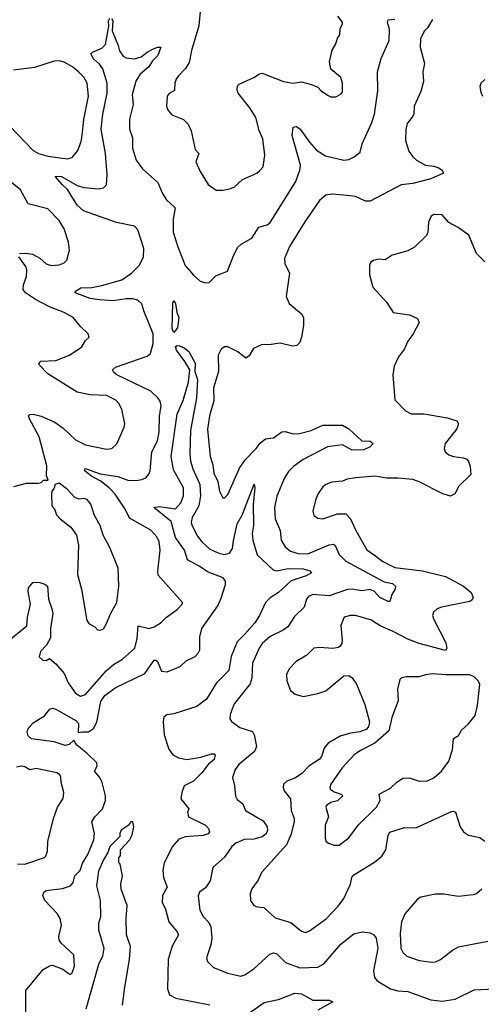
# Model space of a CAD drawing. Extents: x 2056909 to 2160450, y 827444 to 1016825.
# Tile 50 of 256: x 2072524 to 2075344, y 890491 to 896503. Entities that reach past the tile are written whole.
import ezdxf

# ---------------------------------------------------------------- set-up
doc = ezdxf.new("R2010")
doc.units = 0

msp = doc.modelspace()

# ---------------------------------------------------------------- linework, layer by layer
at = {"layer": '0CON10XD'}
for points in [[(2073628.1, 896575), (2073618.6, 896465), (2073572.5, 896315), (2073558.3, 896241.7), (2073536.1, 896203.9), (2073491.7, 896158.3), (2073480.7, 896139.3), (2073472.2, 896115), (2073469.7, 896070.3), (2073437, 896053), (2073425, 896036.7), (2073420, 895975), (2073426.2, 895955), (2073452.6, 895922.6), (2073525, 895892.9), (2073554, 895865), (2073572, 895825), (2073595, 895710), (2073617.5, 895685), (2073600, 895635), (2073626, 895575), (2073675, 895496.2), (2073725, 895462), (2073765, 895461.2), (2073805, 895470)], [(2072447.5, 892705), (2072567.1, 892802.9), (2072571.3, 892855), (2072589.5, 892935), (2072575, 893012.5), (2072578.2, 893035), (2072605, 893068.6), (2072646.6, 893066.6), (2072677.4, 893057.4), (2072693.6, 893043.6), (2072699.3, 892965), (2072720.8, 892905), (2072725.3, 892875), (2072712.1, 892785), (2072711.3, 892728.7), (2072686.8, 892683.2), (2072650, 892645), (2072643.6, 892613.6), (2072665, 892592.5), (2072685, 892591.2), (2072705, 892603.3), (2072745, 892570), (2072795, 892510), (2072820, 892455), (2072865, 892390.8), (2072895, 892372.9), (2072925, 892382.9), (2073052.3, 892527.7), (2073097.5, 892565), (2073152.3, 892597.7), (2073226.9, 892665), (2073240.8, 892725), (2073247, 892803), (2073315, 892786.5), (2073345, 892795.6), (2073387.4, 892822.6), (2073420, 892855), (2073485, 892902.5), (2073516.1, 892933.9), (2073517.5, 892945), (2073370.5, 893110.5), (2073367.5, 893135), (2073382.1, 893265), (2073376.2, 893315), (2073362.5, 893345), (2073325, 893385.5), (2073195, 893460), (2073168.8, 893515), (2073107.2, 893605), (2073070, 893645), (2073015, 893687.5), (2072961.8, 893715), (2072925.6, 893745), (2072919.2, 893755), (2072925, 893762), (2072974.7, 893744.7), (2073015, 893730.6), (2073123.5, 893713.5), (2073185, 893690.9), (2073235, 893688.8), (2073270, 893695), (2073293.8, 893706.2), (2073312.9, 893727.1), (2073321.2, 893748.8), (2073331.1, 893865), (2073365, 893930.8), (2073376, 893986), (2073377.5, 894082.5), (2073387.9, 894145), (2073382.8, 894172.8), (2073367.5, 894195), (2073325, 894234.4), (2073117.1, 894335), (2073098.9, 894348.9), (2073091.2, 894365), (2073109.6, 894380.4), (2073301.7, 894448.3), (2073322, 894465), (2073338.6, 894525), (2073340, 894585), (2073281.4, 894725), (2073268.9, 894768.9), (2073245, 894790), (2073215, 894799.2), (2073175, 894799.2), (2073094.6, 894785.4), (2073011.9, 894791.9), (2072955, 894800.9), (2072863.3, 894835), (2072863.8, 894845), (2072896.7, 894865), (2072965, 894868.5), (2073025, 894879.6), (2073148.6, 894915), (2073205.8, 894955), (2073255.6, 895005), (2073280, 895055), (2073282.3, 895105), (2073245, 895218.8), (2073225, 895242), (2073115, 895264.4), (2072914.3, 895335), (2072875, 895371.1), (2072815.3, 895465.3), (2072785, 895494.4), (2072740, 895545), (2072762.2, 895547.8), (2072778.8, 895545), (2072875, 895491.1), (2072915, 895477.5), (2073005, 895469.4), (2073035, 895477.1), (2073054.5, 895495.5), (2073058.2, 895555), (2073048.6, 895685), (2073020.7, 895835), (2073030.8, 895925), (2073058.8, 896055), (2073058, 896115), (2073032.3, 896202.3), (2073012.1, 896232.1), (2072975, 896263.8), (2072957.5, 896295), (2072967.5, 896305), (2073025, 896328.9), (2073048, 896352), (2073067.3, 896462.7), (2073067.1, 896495), (2073075, 896512)], [(2073085, 896509.2), (2073092.9, 896495), (2073089.2, 896435), (2073125.5, 896345), (2073132.8, 896312.8), (2073155, 896280.8), (2073175, 896270), (2073225.6, 896264.4), (2073265, 896275.6), (2073302.5, 896305), (2073341.2, 896325), (2073365.7, 896335.7), (2073385.8, 896335.8), (2073368, 896285), (2073335, 896252.5), (2073311.9, 896215), (2073259.3, 896170.7), (2073232.7, 896127.3), (2073210.9, 896045), (2073217.3, 895985), (2073194.6, 895895), (2073194, 895835), (2073212.4, 895782.4), (2073212.5, 895717.5), (2073235.5, 895645), (2073275, 895593.1), (2073368.2, 895508.3), (2073394.5, 895445), (2073418.9, 895405), (2073474.2, 895355), (2073461.5, 895285), (2073461.2, 895205), (2073489.4, 895115), (2073535, 895002), (2073585, 894944), (2073627, 894907), (2073657.1, 894897.1), (2073682.3, 894897.7), (2073721.5, 894938.5), (2073792.5, 894967.5), (2073831.9, 895068.1), (2073857, 895113), (2073877.7, 895132.3), (2073941.4, 895168.6), (2073984.7, 895235.3), (2074035, 895250.5), (2074055, 895265.5), (2074210, 895515), (2074234.7, 895585), (2074239.1, 895615), (2074188.8, 895795), (2074195, 895846.7), (2074215, 895850), (2074236.7, 895835), (2074294.2, 895754.2), (2074336.8, 895706.8), (2074392.4, 895672.4), (2074505, 895644.6), (2074535, 895649.5), (2074568, 895665), (2074603.1, 895695), (2074616.1, 895745), (2074675.6, 895874.4), (2074691.4, 895925), (2074711.2, 896068.8), (2074710.7, 896185), (2074732.5, 896265), (2074780.4, 896375), (2074783.1, 896445), (2074770.8, 896485), (2074775, 896502.5), (2074815, 896505.8)], [(2073805, 895470), (2073835, 895480), (2073885, 895526.7), (2073972.5, 895565), (2073989.7, 895580.3), (2074011.2, 895605), (2074021.2, 895675), (2074008.6, 895775), (2073986.6, 895826.6), (2073966.5, 895905), (2073929.4, 895965), (2073858.1, 896055), (2073851.9, 896075), (2073855, 896098.8), (2073865, 896108.6), (2073958.3, 896151.7), (2073985, 896171.1), (2074005, 896176.4), (2074135, 896124.6), (2074195, 896114.4), (2074245, 896122.5), (2074307, 896107), (2074345, 896091.2), (2074365, 896068.8), (2074405, 896042.5), (2074425, 896032.5), (2074455, 896032.5), (2074485, 896047.5), (2074495, 896060), (2074496.1, 896116.1), (2074485, 896150), (2074425, 896200), (2074416.2, 896245), (2074432.7, 896317.3), (2074456.2, 896355), (2074465, 896390), (2074480.5, 896409.5), (2074481.7, 896448.3), (2074496.7, 896475), (2074495, 896487.5), (2074468, 896525)], [(2075045.6, 896504.4), (2075015, 896452.5), (2074995, 896432.5), (2074973.1, 896386.9), (2074971.5, 896335), (2074996.4, 896235), (2074986.7, 896185), (2074991.1, 896125), (2074974.6, 896065), (2074933.8, 895975), (2074931.9, 895925), (2074922.4, 895907.6), (2074891.9, 895868.1), (2074882, 895835), (2074881, 895765), (2074901.1, 895701.1), (2074925.4, 895665.4), (2074948, 895645), (2075003.9, 895613.9), (2075055, 895608.5), (2075085, 895598.5), (2075105.7, 895585), (2075114, 895565), (2075035, 895530.6), (2074925, 895503.3), (2074855, 895494.5), (2074665, 895394.2), (2074635.8, 895395.8), (2074575, 895422.5), (2074525, 895430.3), (2074431.9, 895438.1), (2074395, 895432.3), (2074355, 895399.5), (2074265, 895269.5), (2074171.3, 895118.7), (2074141.8, 895045), (2074144.4, 895015), (2074172, 894955), (2074151.8, 894811.8), (2074169.7, 894769.7), (2074245, 894707.1), (2074258.5, 894685), (2074258.2, 894635), (2074246.3, 894563.7), (2074235, 894532), (2074216.3, 894513.7), (2074191.3, 894508.7), (2074115, 894528.5), (2074045, 894517.1), (2074005, 894520), (2073952.5, 894495), (2073925, 894450), (2073905, 894436.2), (2073856.7, 894475), (2073795, 894506.2), (2073774.2, 894505.8), (2073755, 894491.2), (2073737.1, 894455), (2073737.5, 894355), (2073708.5, 894255), (2073710.4, 894175), (2073683.3, 894085), (2073672.1, 894002.1), (2073687.5, 893835), (2073703.6, 893785), (2073710, 893735), (2073733.6, 893683.6), (2073744.5, 893624.5), (2073765, 893582.5), (2073775, 893582.5), (2073795, 893603.3), (2073866.7, 893765), (2073901.5, 893815), (2073968.9, 893885), (2073992.2, 893917.8), (2074025, 893943.1), (2074075, 893949.2), (2074125, 893985.6), (2074145, 893989.4), (2074194.6, 893974.6), (2074233.7, 893976.3), (2074305, 893995.4), (2074375, 894027.5), (2074495, 894026.4), (2074535, 894004.4), (2074615, 893932.5), (2074665, 893928.5), (2074683.8, 893915), (2074666, 893895), (2074625.7, 893875.7), (2074555, 893874.3)], [(2072460.6, 895855), (2072605, 895703.8), (2072639.2, 895685), (2072695, 895668.9), (2072815, 895653.8), (2072845, 895661.5), (2072879.6, 895705), (2072900.2, 895759.8), (2072905.3, 895795), (2072915, 895893.3), (2072944, 896035), (2072936, 896115), (2072915, 896152.2), (2072885, 896182.9), (2072845.3, 896215.3), (2072795, 896242.9), (2072765, 896250.8), (2072735, 896249.6), (2072615, 896211.3), (2072485.5, 896195.5)], [(2075365, 896138), (2075342, 896115), (2075335.8, 896095), (2075340.3, 896060.3), (2075351.2, 896035)], [(2072522.5, 895075), (2072558.2, 895078.3), (2072601, 895071), (2072646.9, 895046.9), (2072685, 895011.4), (2072715, 895001.9), (2072765, 895006.9), (2072795, 895019.2), (2072810.8, 895035), (2072827.1, 895095), (2072821.1, 895145), (2072795.6, 895225), (2072765, 895276), (2072695, 895348), (2072575, 895378.1), (2072528.6, 895465), (2072454.2, 895524.2)], [(2075365.7, 895025), (2075315.4, 895075.4), (2075267.6, 895187.6), (2075203.3, 895235), (2075145, 895263.8), (2075105, 895311.2), (2075055, 895313.8), (2075037.3, 895302.7), (2075022.4, 895267.6), (2075017.1, 895205), (2075009.4, 895185), (2074935, 895113.3), (2074895, 895091.8), (2074800, 895065), (2074756.4, 895036.4), (2074715, 895041.2), (2074685, 895033.3), (2074668.3, 895021.7), (2074660, 895005), (2074660, 894945), (2074680.5, 894870.5), (2074766.8, 894776.8), (2074805.8, 894715.8), (2074905, 894701.4), (2074955, 894678.8), (2074964, 894655), (2074927.5, 894585), (2074892.5, 894535), (2074875, 894493.8), (2074837.5, 894445), (2074812.6, 894387.4), (2074802.9, 894335), (2074815, 894182.5), (2074880, 894115), (2074916, 894096), (2074995, 894095.7), (2075135, 894071.9), (2075195, 894053.8), (2075204, 894035), (2075194.3, 894005), (2075124.2, 893915.8), (2075116.7, 893885), (2075123.8, 893865), (2075145, 893846.2), (2075175, 893835.8), (2075235, 893828.6), (2075255, 893818.8), (2075266.2, 893805), (2075276.2, 893775), (2075280, 893725), (2075207.5, 893655), (2075182.7, 893607.3), (2075155.9, 893594.1), (2075108.3, 893608.3), (2074965, 893680.9), (2074925, 893695.5), (2074835, 893704.5), (2074765, 893703.3), (2074695, 893715.6), (2074575, 893705.6), (2074525, 893697.1), (2074495, 893684.3), (2074430.3, 893679.7), (2074395, 893665.8), (2074375, 893650), (2074345, 893606.7), (2074332.5, 893575), (2074314, 893505), (2074320, 893475), (2074345, 893458.8), (2074375, 893454.3), (2074464.5, 893485.5), (2074516, 893485), (2074544.4, 893455), (2074576.5, 893385), (2074645.3, 893265.3), (2074698.4, 893228.4), (2074742.9, 893195), (2074815, 893157.9), (2074985, 893137.9), (2075125, 893103.2), (2075235.5, 893045), (2075282.2, 893005), (2075294.3, 892975), (2075289.1, 892960.9), (2075275, 892950.8), (2075100, 892915), (2075074, 892905), (2075052, 892885), (2075045.8, 892865), (2075052.9, 892845), (2075127.3, 892697.3), (2075132.9, 892665), (2075125, 892650.8), (2074964.8, 892694.8), (2074895, 892720.8), (2074805, 892768.2), (2074729.4, 892799.4), (2074692.9, 892822.9), (2074673.9, 892836.1), (2074575, 892864.2), (2074544.2, 892865.8), (2074505.9, 892854.1), (2074486, 892805), (2074494.3, 892715), (2074492.5, 892695), (2074482.7, 892677.3), (2074470.8, 892669.2), (2074436.8, 892663.2), (2074355, 892670.5), (2074321.2, 892665), (2074277.1, 892622.9), (2074212.5, 892585), (2074171.1, 892538.9), (2074154.3, 892505), (2074155.9, 892465.9), (2074177.7, 892407.7), (2074205.8, 892385.8), (2074255, 892370), (2074345, 892388.1), (2074395, 892405.6), (2074505, 892495.8), (2074535, 892498), (2074554.5, 892484.5), (2074582.2, 892445), (2074632.7, 892322.7), (2074660, 892215), (2074655.2, 892184.8), (2074641.5, 892168.5), (2074602, 892155), (2074545.8, 892145.8), (2074482.3, 892127.7), (2074408.6, 892085), (2074383.5, 892055), (2074367.3, 892005), (2074354.4, 891985), (2074289.4, 891945), (2074245, 891897.8), (2074205, 891871.9), (2074155.8, 891854.2), (2074136.2, 891835), (2074134, 891815), (2074140, 891795), (2074179.2, 891745), (2074181.5, 891675), (2074200.9, 891625), (2074200.8, 891605), (2074179.6, 891525), (2074154.7, 891465.3), (2074000.8, 891295), (2073980.9, 891249.1), (2073943, 891197), (2073932, 891165), (2073933.8, 891125), (2073954.2, 891094.2), (2073975, 891086.2), (2074015, 891083.1), (2074085, 891018.6), (2074180.4, 890990.4), (2074245, 890938.6), (2074270.6, 890930.6)], [(2072487, 893653), (2072565, 893672.5), (2072636.1, 893673.9), (2072655, 893677.5), (2072668.3, 893691.7), (2072698.3, 893691.7), (2072687, 893717), (2072689.4, 893779.4), (2072643.3, 893955), (2072583.3, 894065), (2072578, 894085), (2072585, 894092), (2072605.7, 894094.3), (2072655, 894082.7), (2072738, 894045), (2072788.3, 894008.3), (2072865, 893937.8), (2072925, 893906.4), (2073055, 893880), (2073085.6, 893884.4), (2073116.6, 893913.4), (2073162.9, 894015), (2073165.7, 894035.7), (2073146.7, 894125), (2073129.4, 894159.4), (2073110.7, 894180.7), (2073055, 894207.8), (2072955, 894211.9), (2072875, 894228.1), (2072695, 894341.1), (2072643.8, 894393.8), (2072640, 894405), (2072652.7, 894417.3), (2072745, 894422.3), (2072828, 894455), (2072904.2, 894505.8), (2072926.4, 894543.6), (2072947.5, 894565), (2072942.5, 894585), (2072896.8, 894626.8), (2072851.2, 894685), (2072794.7, 894714.7), (2072705, 894749.1), (2072620, 894795), (2072559.2, 894835), (2072545.3, 894855), (2072545.9, 894885), (2072565.3, 894935), (2072568.2, 894975), (2072560.9, 894995), (2072517.7, 895055)], [(2073465, 894592.5), (2073455.7, 894615), (2073460, 894775), (2073465, 894787.5), (2073475, 894770), (2073484.3, 894714.3), (2073496, 894685), (2073488.3, 894621.7), (2073465, 894592.5)], [(2072561.4, 890445), (2072560.8, 890575), (2072667, 890703), (2072705, 890726.2), (2072725, 890729.2), (2072786.7, 890706.7), (2072825, 890676.7), (2072835, 890673.8), (2072845, 890683.3), (2072859.2, 890725), (2072855, 890792.5), (2072776.2, 890865), (2072764, 890885), (2072762.5, 890905), (2072779.5, 890975), (2072770.8, 891015), (2072753.6, 891045), (2072676.9, 891125), (2072664.3, 891155), (2072670.8, 891175), (2072685, 891185.5), (2072785, 891197.8), (2072834, 891215), (2072849.4, 891235), (2072861.1, 891275), (2072892.7, 891307.3), (2072907.9, 891352.1), (2072940.8, 891405), (2072977.1, 891495), (2072980, 891535), (2072963.5, 891605), (2072982.2, 891635), (2073028.6, 891685), (2073047.5, 891735), (2073047.5, 891765), (2073028.5, 891845), (2073013.2, 891875), (2072980.6, 891915), (2072998, 891945), (2072995.8, 891965), (2072934.5, 892025), (2072873.2, 892073.2), (2072855, 892103.5), (2072825, 892076.5), (2072802.3, 892072.3), (2072735, 892093.8), (2072595, 892111.4), (2072575, 892130.5), (2072568.8, 892155), (2072575, 892175.6), (2072605, 892208.8), (2072675, 892253.3), (2072707.3, 892292.7), (2072725, 892299.4), (2072745, 892293.8), (2072866.6, 892225), (2072882.6, 892205), (2072881.1, 892151.1), (2072905, 892154.2), (2072945, 892154.6), (2072975, 892175.7), (2072995.2, 892214.8), (2073019.1, 892340.9), (2073042.9, 892377.1), (2073106.2, 892423.8), (2073288.9, 892511.1), (2073345, 892592.5), (2073355, 892592.9), (2073365, 892584.2), (2073390, 892525), (2073425, 892520.8), (2073505, 892553.6), (2073541.6, 892588.4), (2073595, 892614.6), (2073615, 892634.4), (2073624.1, 892655.9), (2073624, 892734), (2073635.6, 892785), (2073734, 892925), (2073755, 892970.8), (2073781.2, 893055), (2073780.9, 893075), (2073767.8, 893095), (2073671.2, 893131.2), (2073625, 893164.2), (2073549.4, 893205), (2073530.3, 893265), (2073475, 893342.3), (2073449.7, 893439.7), (2073342.5, 893525), (2073375, 893530), (2073475, 893515.5), (2073507.3, 893552.7), (2073525.4, 893595), (2073524.2, 893645), (2073462.8, 893755), (2073449.2, 893835), (2073486.5, 894095), (2073522.4, 894177.6), (2073555, 894290), (2073563.1, 894365), (2073533.6, 894416.4), (2073481.2, 894485), (2073475, 894507.5), (2073485, 894514), (2073500.9, 894510.9), (2073528.9, 894498.9), (2073556.7, 894476.7), (2073595.3, 894405), (2073594.3, 894355), (2073610.7, 894305), (2073604.7, 894195), (2073566.5, 893995), (2073563.3, 893855), (2073567.3, 893807.3), (2073581, 893761), (2073624.2, 893665), (2073629.1, 893595), (2073619, 893535), (2073577, 893463), (2073572.1, 893435), (2073576, 893416), (2073610, 893350), (2073636, 893315), (2073685, 893269.7), (2073740, 893245), (2073775, 893236.8), (2073805, 893245.5), (2073824.6, 893275), (2073830, 893320), (2073853, 893425), (2073882.4, 893477.6), (2073956.1, 893666.1), (2073961.2, 893645), (2073949.3, 893545), (2073953.1, 893415), (2073943.2, 893365), (2073947.5, 893325), (2073974.6, 893235), (2074075, 893141.4), (2074095, 893138.3), (2074165, 893151.6), (2074255, 893149.5), (2074297.4, 893137.4), (2074306, 893125), (2074275, 893108), (2074182.6, 893077.4), (2074105, 893006.4), (2074055, 892973.8), (2074025, 892943.5), (2073989.3, 892865), (2073960.7, 892820.7), (2073899.8, 892750.2), (2073851.5, 892705), (2073815.4, 892615.4), (2073801.6, 892528.4), (2073726.9, 892455), (2073665.2, 892354.8), (2073605, 892310.3), (2073465, 892265.3), (2073422, 892258), (2073404.4, 892245), (2073400, 892215), (2073405.5, 892135.5), (2073435, 892048.8), (2073460, 892015), (2073497, 891997), (2073545, 891986.9), (2073629.4, 892000.6), (2073695, 892020.8), (2073711.2, 892021.2), (2073718.8, 892015), (2073712, 891985), (2073674.6, 891955.4), (2073635.7, 891905), (2073585.4, 891854.6), (2073528, 891825), (2073513.8, 891783.8), (2073509.2, 891745), (2073558, 891685), (2073548, 891665), (2073555, 891636.7), (2073658.8, 891585), (2073678, 891565), (2073684, 891545), (2073675, 891532.9), (2073645, 891521.1), (2073535.3, 891514.7), (2073495, 891500.5), (2073456.9, 891455), (2073405.5, 891354.5), (2073399.1, 891310.9), (2073401.9, 891265), (2073424.4, 891205.6), (2073395.6, 891155), (2073394.2, 891115), (2073415, 891072.5), (2073434.3, 890995), (2073485, 890934), (2073494.2, 890915), (2073455, 890846.7), (2073431.4, 890765), (2073426.2, 890585), (2073438.3, 890548.3), (2073477.8, 890527.8), (2073685, 890488.5)], [(2074555, 893874.3), (2074495, 893906.1), (2074405, 893895.5), (2074255, 893818.2), (2074196.7, 893775), (2074165.9, 893744.1), (2074141.5, 893705), (2074095.4, 893594.6), (2074080.9, 893525), (2074085.3, 893455.3), (2074114.5, 893385), (2074120.5, 893325), (2074145.5, 893285), (2074178.1, 893258.1), (2074225, 893242.8), (2074285, 893242.1), (2074415, 893297.5), (2074440.9, 893300.9), (2074452.1, 893292.1), (2074475, 893238.1), (2074516.6, 893196.6), (2074750, 893070), (2074801.1, 893061.1), (2074820.8, 893045), (2074817.5, 893025), (2074796.7, 892993.3), (2074785, 892951.2), (2074775, 892950), (2074725, 892975.5), (2074691.7, 893011.7), (2074665, 893023.6), (2074615, 893016.6), (2074555.7, 893025.7), (2074526.2, 893023.8), (2074415, 892984.7), (2074315, 892992.9), (2074287.9, 892982.1), (2074275.6, 892964.4), (2074261.9, 892915), (2074201.7, 892858.3), (2074162.9, 892795), (2074134.2, 892775), (2074055, 892737.5), (2074005.5, 892695), (2073986.2, 892665), (2073946.2, 892575), (2073941.1, 892485), (2073931.1, 892448.9), (2073834.3, 892325), (2073809.7, 892260.3), (2073808, 892235), (2073818.7, 892218.7), (2073868.8, 892181.2), (2073946.4, 892156.4), (2073956.6, 892136.6), (2073970.7, 892065), (2073958.4, 892035), (2073863.1, 891955), (2073840.5, 891925), (2073823.1, 891875), (2073835.4, 891825.4), (2073841.4, 891761.4), (2073851.9, 891741.9), (2073887.5, 891715), (2073904, 891675), (2074012.2, 891612.2), (2074035.5, 891575), (2074037.3, 891555), (2074028.6, 891531.4), (2074005, 891513.3), (2073955, 891500.3), (2073895, 891498.1), (2073843.3, 891475), (2073819.1, 891455), (2073775, 891390), (2073704.5, 891325.5), (2073688, 891245), (2073658.3, 891201.7), (2073622.5, 891175), (2073613.2, 891153.2), (2073623.5, 891065), (2073645, 891028), (2073679.7, 890989.7), (2073691.4, 890965), (2073697.5, 890895), (2073690.6, 890855), (2073664.2, 890775.8), (2073671.7, 890751.7), (2073707.5, 890715), (2073795, 890682.2), (2073875, 890662.9), (2073899.4, 890670.6), (2073955, 890708.1), (2074052.1, 890797.9), (2074075, 890806.2), (2074095, 890798.8), (2074147.3, 890747.3), (2074235, 890713.5), (2074345, 890718.1), (2074381.7, 890738.3), (2074485, 890857.5), (2074565, 890922.3), (2074616.5, 890933.5), (2074665, 890926.8), (2074687.5, 890915), (2074702.5, 890895), (2074712.2, 890835), (2074684.4, 890695), (2074690.8, 890655), (2074708.8, 890635), (2074790, 890585), (2074835, 890573.8), (2074895, 890569.1), (2075035, 890518.2), (2075105, 890510.9), (2075185, 890522.5), (2075301.3, 890578.7), (2075425, 890585.7)], [(2073016.4, 892776.4), (2073035, 892783.8), (2073055, 892816.7), (2073079.7, 892880.3), (2073117.8, 892945), (2073129.4, 893045), (2073125.6, 893155), (2073075, 893280), (2073034.3, 893355), (2073016.2, 893415), (2072980, 893475), (2072957.5, 893545), (2072935, 893573.3), (2072915, 893580), (2072885, 893576.2), (2072857.7, 893587.7), (2072815, 893633.8), (2072765, 893673.3), (2072740, 893665), (2072731.7, 893638.3), (2072720, 893625), (2072717.5, 893605), (2072720, 893535), (2072736.1, 893516.1), (2072749.5, 893479.5), (2072770, 893455), (2072836.2, 893405), (2072870, 893355), (2072882.5, 893295), (2072877.5, 893115), (2072901.4, 893025), (2072922.9, 892892.9), (2072933.3, 892835), (2072947.5, 892815), (2072982.5, 892795), (2072998.3, 892778.3), (2073016.4, 892776.4)], [(2074445, 891463.3), (2074475, 891463.8), (2074535, 891508), (2074592.5, 891585), (2074703.3, 891695), (2074726.9, 891735), (2074720, 891775), (2074788.8, 891811.2), (2074825, 891845.6), (2074865, 891872.5), (2074904.2, 891874.2), (2074965, 891852.9), (2075015, 891855.6), (2075055, 891874.4), (2075101.4, 891915), (2075145.7, 891975), (2075168, 892045), (2075173.3, 892115), (2075205, 892133.3), (2075223.8, 892165), (2075265.7, 892204.3), (2075305.9, 892254.1), (2075321.2, 892315), (2075335.9, 892444.1), (2075326, 892465), (2075300.3, 892490.3), (2075273, 892503), (2075128, 892502), (2075045, 892508.9), (2075003.8, 892503.8), (2074965, 892491.4), (2074885, 892490.8), (2074857.5, 892485), (2074846.2, 892475), (2074832, 892415), (2074835.7, 892345), (2074797.6, 892242.4), (2074778.8, 892161.2), (2074693.4, 892086.6), (2074605, 892041.8), (2074568.1, 892015), (2074494, 891936), (2074425.6, 891835), (2074418.1, 891815), (2074421.4, 891805), (2074445, 891788.8), (2074488.8, 891775), (2074498.8, 891765), (2074465, 891732.7), (2074425, 891723.8), (2074397.5, 891705), (2074394.3, 891695), (2074410, 891635), (2074390, 891585), (2074390, 891505), (2074395, 891487.5), (2074410, 891475), (2074445, 891463.3)], [(2072511.1, 891348.9), (2072555, 891346.9), (2072675, 891386.7), (2072683.3, 891395), (2072693, 891427), (2072696, 891485), (2072730.4, 891625), (2072755.6, 891695), (2072788.8, 891748.8), (2072794, 891785), (2072776.2, 891845), (2072775, 891880), (2072766.2, 891895), (2072750, 891905), (2072625, 891931.6), (2072585, 891922.2), (2072555, 891941.8), (2072535, 891945.4), (2072505, 891939.5)], [(2074270.6, 890930.6), (2074295, 890940.6), (2074397, 891013), (2074470.2, 891089.8), (2074505, 891138), (2074544.5, 891225), (2074553.1, 891265), (2074565, 891282.5), (2074691.7, 891358.3), (2074735.7, 891395), (2074760, 891435), (2074775.4, 891524.6), (2074785, 891542.5), (2074875, 891571.2), (2074945, 891569.2), (2075161.2, 891668.8), (2075175, 891671.2), (2075186.7, 891665), (2075214.1, 891574.1), (2075235, 891543.3), (2075265, 891523.3), (2075335, 891510), (2075365, 891486.7)], [(2073150.8, 890485), (2073166.2, 890595), (2073193.8, 890765), (2073200.6, 890845), (2073176.7, 890915), (2073174, 891015), (2073180, 891095), (2073143.6, 891193.6), (2073142.5, 891225), (2073152.5, 891275), (2073137, 891347), (2073130, 891355), (2073130, 891385), (2073139.3, 891400.7), (2073140, 891435), (2073195, 891494.2), (2073211.5, 891525), (2073221.9, 891575), (2073215.6, 891605.6), (2073205, 891606.7), (2073186.4, 891583.6), (2073144, 891555), (2073136, 891535), (2073136.2, 891515), (2073074.7, 891455), (2073062.1, 891417.9), (2073035, 891373.3), (2073005, 891303.3), (2072992.9, 891215), (2073015.4, 891125.4), (2073016.9, 891025), (2073005.6, 890985), (2073005.4, 890945), (2073038.1, 890835), (2073030, 890785), (2073004.6, 890735), (2072928.2, 890461.8)], [(2075346.7, 891195), (2075315, 891166.7), (2075295, 891158.8), (2075205, 891149.2), (2075115, 891162.9), (2075065, 891163.1), (2074975, 891145.5), (2074955, 891133.3), (2074878.9, 891045), (2074855.7, 890995), (2074848.9, 890925), (2074853.3, 890835), (2074867.1, 890805), (2074890, 890785), (2074965, 890758.6), (2075041.2, 890748.8), (2075065, 890751.4), (2075095, 890765.7), (2075168.2, 890821.8), (2075205, 890841.9), (2075385, 890877.1)], [(2073915, 890431.8), (2074017.7, 890502.3), (2074105, 890520.8), (2074205, 890558.5), (2074245, 890554.4), (2074315, 890516.7), (2074415.5, 890515.5), (2074436.2, 890506.2), (2074345.3, 890454.7)]]:
    msp.add_lwpolyline(points, dxfattribs=at)

doc.saveas('drawing.dxf')
